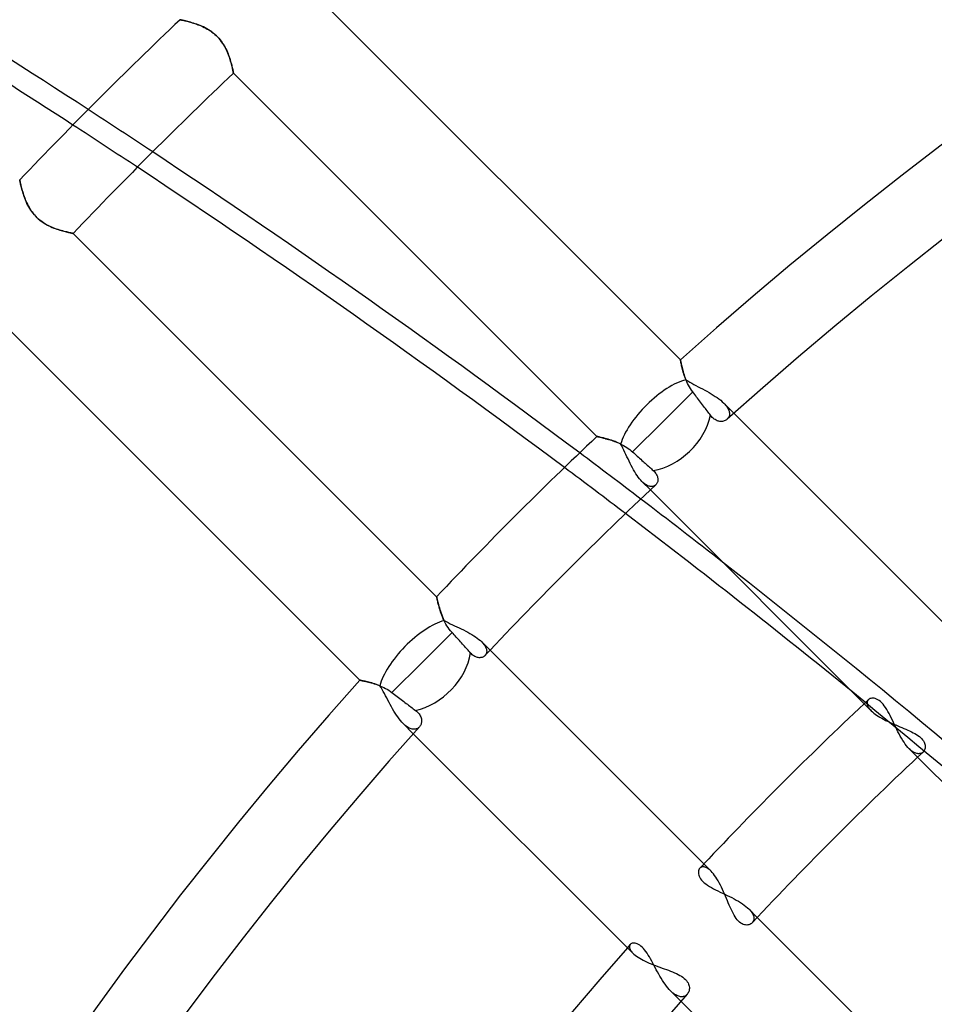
# Model space of a CAD drawing. Header units: millimetres. Extents: x -270 to 270, y -270 to 270.
# Tile 41 of 56: x -90 to -65, y 63 to 90. Entities that reach past the tile are written whole.
import ezdxf

# ---------------------------------------------------------------- set-up
doc = ezdxf.new("R2010")
doc.units = ezdxf.units.MM
doc.layers.add('MAIN-1', color=7, linetype='Continuous')
doc.layers.add('MAIN-2', color=7, linetype='Continuous')

msp = doc.modelspace()

# ---------------------------------------------------------------- linework, layer by layer
at = {"layer": 'MAIN-1'}
for p, q in [((-72.119, 80.668), (-81.821, 90.37)), ((-85.463, 89.738), (-85.461, 89.737)), ((-85.461, 89.737), (-85.457, 89.736)), ((-85.457, 89.736), (-85.448, 89.735)), ((-85.448, 89.735), (-85.437, 89.732)), ((-85.437, 89.732), (-85.423, 89.729)), ((-85.423, 89.729), (-85.405, 89.725)), ((-85.405, 89.725), (-85.385, 89.721)), ((-85.385, 89.721), (-85.362, 89.716)), ((-85.362, 89.716), (-85.337, 89.71)), ((-85.337, 89.71), (-85.31, 89.703)), ((-85.31, 89.703), (-85.28, 89.695)), ((-85.28, 89.695), (-85.248, 89.687)), ((-85.248, 89.687), (-85.214, 89.678)), ((-85.214, 89.678), (-85.179, 89.668)), ((-85.179, 89.668), (-85.142, 89.657)), ((-85.142, 89.657), (-85.104, 89.645)), ((-85.104, 89.645), (-85.065, 89.633)), ((-85.065, 89.633), (-85.025, 89.619)), ((-85.025, 89.619), (-84.985, 89.604)), ((-84.985, 89.604), (-84.944, 89.588)), ((-84.944, 89.588), (-84.902, 89.571)), ((-84.902, 89.571), (-84.861, 89.553)), ((-84.861, 89.553), (-84.819, 89.533)), ((-84.819, 89.533), (-84.777, 89.512)), ((-84.777, 89.512), (-84.735, 89.489)), ((-84.735, 89.489), (-84.693, 89.464)), ((-84.693, 89.464), (-84.652, 89.437)), ((-84.652, 89.437), (-84.611, 89.409)), ((-84.611, 89.409), (-84.571, 89.379)), ((-84.571, 89.379), (-84.533, 89.347)), ((-84.533, 89.347), (-84.496, 89.313)), ((-84.496, 89.313), (-84.46, 89.278)), ((-84.46, 89.278), (-84.426, 89.242)), ((-84.426, 89.242), (-84.393, 89.204)), ((-84.393, 89.204), (-84.363, 89.164)), ((-84.363, 89.164), (-84.334, 89.123)), ((-84.334, 89.123), (-84.307, 89.082)), ((-84.307, 89.082), (-84.282, 89.041)), ((-84.282, 89.041), (-84.259, 88.999)), ((-84.259, 88.999), (-84.237, 88.957)), ((-84.237, 88.957), (-84.217, 88.915)), ((-84.217, 88.915), (-84.199, 88.873)), ((-84.199, 88.873), (-84.181, 88.831)), ((-84.181, 88.831), (-84.166, 88.79)), ((-84.166, 88.79), (-84.151, 88.749)), ((-84.151, 88.749), (-84.137, 88.709)), ((-84.137, 88.709), (-84.125, 88.67)), ((-84.125, 88.67), (-84.114, 88.631)), ((-84.114, 88.631), (-84.103, 88.595)), ((-84.103, 88.595), (-84.093, 88.559)), ((-84.093, 88.559), (-84.085, 88.526)), ((-84.085, 88.526), (-84.077, 88.494)), ((-84.077, 88.494), (-84.07, 88.464)), ((-84.07, 88.464), (-84.064, 88.437)), ((-84.064, 88.437), (-84.058, 88.412)), ((-84.058, 88.412), (-84.053, 88.389)), ((-84.053, 88.389), (-84.049, 88.369)), ((-84.049, 88.369), (-84.046, 88.352)), ((-84.046, 88.352), (-84.043, 88.338)), ((-84.043, 88.338), (-84.041, 88.327)), ((-84.041, 88.327), (-84.039, 88.319)), ((-84.039, 88.319), (-84.038, 88.314)), ((-84.038, 88.314), (-84.038, 88.312)), ((-84.038, 88.312), (-74.346, 78.62)), ((-89.737, 85.461), (-89.738, 85.463)), ((-89.736, 85.456), (-89.737, 85.461)), ((-89.734, 85.446), (-89.736, 85.456)), ((-89.731, 85.433), (-89.734, 85.446)), ((-89.728, 85.417), (-89.731, 85.433)), ((-89.723, 85.397), (-89.728, 85.417)), ((-89.718, 85.374), (-89.723, 85.397)), ((-89.712, 85.348), (-89.718, 85.374)), ((-89.705, 85.32), (-89.712, 85.348)), ((-89.698, 85.289), (-89.705, 85.32)), ((-89.689, 85.255), (-89.698, 85.289)), ((-89.68, 85.22), (-89.689, 85.255)), ((-89.669, 85.182), (-89.68, 85.22)), ((-89.657, 85.143), (-89.669, 85.182)), ((-89.645, 85.102), (-89.657, 85.143)), ((-89.631, 85.06), (-89.645, 85.102)), ((-89.616, 85.017), (-89.631, 85.06)), ((-89.6, 84.973), (-89.616, 85.017)), ((-89.582, 84.929), (-89.6, 84.973)), ((-89.563, 84.884), (-89.582, 84.929)), ((-89.543, 84.839), (-89.563, 84.884)), ((-89.52, 84.794), (-89.543, 84.839)), ((-89.497, 84.75), (-89.52, 84.794)), ((-89.471, 84.705), (-89.497, 84.75)), ((-89.443, 84.661), (-89.471, 84.705)), ((-89.413, 84.617), (-89.443, 84.661)), ((-89.381, 84.574), (-89.413, 84.617)), ((-89.347, 84.533), (-89.381, 84.574)), ((-89.311, 84.493), (-89.347, 84.533)), ((-89.274, 84.455), (-89.311, 84.493)), ((-89.234, 84.419), (-89.274, 84.455)), ((-89.194, 84.385), (-89.234, 84.419)), ((-89.151, 84.353), (-89.194, 84.385)), ((-89.107, 84.323), (-89.151, 84.353)), ((-89.063, 84.295), (-89.107, 84.323)), ((-89.019, 84.269), (-89.063, 84.295)), ((-88.974, 84.246), (-89.019, 84.269)), ((-88.929, 84.224), (-88.974, 84.246)), ((-88.885, 84.204), (-88.929, 84.224)), ((-88.841, 84.185), (-88.885, 84.204)), ((-88.797, 84.168), (-88.841, 84.185)), ((-88.754, 84.153), (-88.797, 84.168)), ((-88.711, 84.138), (-88.754, 84.153)), ((-88.67, 84.125), (-88.711, 84.138)), ((-88.629, 84.113), (-88.67, 84.125)), ((-88.59, 84.102), (-88.629, 84.113)), ((-88.553, 84.092), (-88.59, 84.102)), ((-88.518, 84.083), (-88.553, 84.092)), ((-88.484, 84.075), (-88.518, 84.083)), ((-88.453, 84.067), (-88.484, 84.075)), ((-88.425, 84.061), (-88.453, 84.067)), ((-88.4, 84.056), (-88.425, 84.061)), ((-88.377, 84.051), (-88.4, 84.056)), ((-88.358, 84.047), (-88.377, 84.051)), ((-88.342, 84.044), (-88.358, 84.047)), ((-88.329, 84.041), (-88.342, 84.044)), ((-88.32, 84.039), (-88.329, 84.041)), ((-88.314, 84.038), (-88.32, 84.039)), ((-88.312, 84.038), (-88.314, 84.038)), ((-78.62, 74.346), (-88.312, 84.038)), ((-90.37, 81.821), (-80.668, 72.119)), ((-72.119, 80.666), (-72.119, 80.668)), ((-72.118, 80.661), (-72.119, 80.666)), ((-72.116, 80.652), (-72.118, 80.661)), ((-72.114, 80.641), (-72.116, 80.652)), ((-72.111, 80.626), (-72.114, 80.641)), ((-72.107, 80.608), (-72.111, 80.626)), ((-72.103, 80.587), (-72.107, 80.608)), ((-72.098, 80.563), (-72.103, 80.587)), ((-72.093, 80.536), (-72.098, 80.563)), ((-72.086, 80.508), (-72.093, 80.536)), ((-72.079, 80.476), (-72.086, 80.508)), ((-72.071, 80.443), (-72.079, 80.476)), ((-72.062, 80.408), (-72.071, 80.443)), ((-72.052, 80.371), (-72.062, 80.408)), ((-72.041, 80.333), (-72.052, 80.371)), ((-72.029, 80.293), (-72.041, 80.333)), ((-72.016, 80.251), (-72.029, 80.293)), ((-72.001, 80.209), (-72.016, 80.251)), ((-71.985, 80.165), (-72.001, 80.209)), ((-71.967, 80.121), (-71.985, 80.165)), ((-71.948, 80.076), (-71.967, 80.121)), ((-71.927, 80.032), (-71.948, 80.076)), ((-71.904, 79.986), (-71.927, 80.032)), ((-71.879, 79.942), (-71.904, 79.986)), ((-71.852, 79.897), (-71.879, 79.942)), ((-71.823, 79.853), (-71.852, 79.897)), ((-71.791, 79.81), (-71.823, 79.853)), ((-71.791, 79.81), (-72.595, 79.006)), ((-71.764, 79.775), (-71.791, 79.81)), ((-71.737, 79.74), (-71.764, 79.775)), ((-71.711, 79.706), (-71.737, 79.74)), ((-71.686, 79.672), (-71.711, 79.706)), ((-71.66, 79.638), (-71.686, 79.672)), ((-71.633, 79.603), (-71.66, 79.638)), ((-71.606, 79.568), (-71.633, 79.603)), ((-71.579, 79.532), (-71.606, 79.568)), ((-71.552, 79.497), (-71.579, 79.532)), ((-71.526, 79.463), (-71.552, 79.497)), ((-71.501, 79.43), (-71.526, 79.463)), ((-71.476, 79.397), (-71.501, 79.43)), ((-71.453, 79.367), (-71.476, 79.397)), ((-71.429, 79.336), (-71.453, 79.367)), ((-71.406, 79.304), (-71.429, 79.336)), ((-71.382, 79.273), (-71.406, 79.304)), ((-71.359, 79.243), (-71.382, 79.273)), ((-71.337, 79.214), (-71.359, 79.243)), ((-71.315, 79.185), (-71.337, 79.214)), ((-71.292, 79.157), (-71.315, 79.185)), ((-71.268, 79.13), (-71.292, 79.157)), ((-71.243, 79.107), (-71.268, 79.13)), ((-71.218, 79.086), (-71.243, 79.107)), ((-71.192, 79.069), (-71.218, 79.086)), ((-71.167, 79.054), (-71.192, 79.069)), ((-71.141, 79.042), (-71.167, 79.054)), ((-70.908, 79.053), (-70.928, 79.043)), ((-70.89, 79.065), (-70.908, 79.053)), ((-70.873, 79.079), (-70.89, 79.065)), ((-64.837, 73.386), (-70.692, 79.241)), ((-72.595, 79.006), (-73.392, 78.209)), ((-71.116, 79.033), (-71.141, 79.042)), ((-71.09, 79.027), (-71.116, 79.033)), ((-71.065, 79.023), (-71.09, 79.027)), ((-71.041, 79.021), (-71.065, 79.023)), ((-71.017, 79.021), (-71.041, 79.021)), ((-70.993, 79.024), (-71.017, 79.021)), ((-70.97, 79.028), (-70.993, 79.024)), ((-70.948, 79.035), (-70.97, 79.028)), ((-70.928, 79.043), (-70.948, 79.035)), ((-74.346, 78.62), (-74.344, 78.62)), ((-74.344, 78.62), (-74.339, 78.619)), ((-74.339, 78.619), (-74.332, 78.617)), ((-74.332, 78.617), (-74.321, 78.615)), ((-74.321, 78.615), (-74.307, 78.612)), ((-74.307, 78.612), (-74.29, 78.608)), ((-74.29, 78.608), (-74.27, 78.604)), ((-74.27, 78.604), (-74.248, 78.599)), ((-74.248, 78.599), (-74.223, 78.593)), ((-74.223, 78.593), (-74.197, 78.586)), ((-74.197, 78.586), (-74.167, 78.579)), ((-74.167, 78.579), (-74.136, 78.571)), ((-74.136, 78.571), (-74.103, 78.562)), ((-74.103, 78.562), (-74.069, 78.552)), ((-74.069, 78.552), (-74.033, 78.542)), ((-74.033, 78.542), (-73.996, 78.53)), ((-73.996, 78.53), (-73.957, 78.518)), ((-73.957, 78.518), (-73.918, 78.505)), ((-73.918, 78.505), (-73.878, 78.49)), ((-73.878, 78.49), (-73.838, 78.475)), ((-73.838, 78.475), (-73.797, 78.458)), ((-73.797, 78.458), (-73.756, 78.44)), ((-73.756, 78.44), (-73.715, 78.421)), ((-73.715, 78.421), (-73.673, 78.401)), ((-73.673, 78.401), (-73.632, 78.379)), ((-73.632, 78.379), (-73.59, 78.355)), ((-73.59, 78.355), (-73.549, 78.329)), ((-73.549, 78.329), (-73.508, 78.302)), ((-73.508, 78.302), (-73.468, 78.272)), ((-73.468, 78.272), (-73.429, 78.241)), ((-73.429, 78.241), (-73.392, 78.209)), ((-73.392, 78.209), (-73.362, 78.181)), ((-73.362, 78.181), (-73.332, 78.154)), ((-73.332, 78.154), (-73.301, 78.126)), ((-73.301, 78.126), (-73.27, 78.098)), ((-73.27, 78.098), (-73.238, 78.069)), ((-73.238, 78.069), (-73.206, 78.04)), ((-73.206, 78.04), (-73.175, 78.012)), ((-73.175, 78.012), (-73.144, 77.984)), ((-73.144, 77.984), (-73.114, 77.957)), ((-73.114, 77.957), (-73.085, 77.93)), ((-73.085, 77.93), (-73.057, 77.905)), ((-73.057, 77.905), (-73.029, 77.88)), ((-73.029, 77.88), (-73.001, 77.855)), ((-73.001, 77.855), (-72.973, 77.83)), ((-72.973, 77.83), (-72.946, 77.805)), ((-72.946, 77.805), (-72.919, 77.781)), ((-72.919, 77.781), (-72.893, 77.757)), ((-72.893, 77.757), (-72.868, 77.735)), ((-72.868, 77.735), (-72.845, 77.714)), ((-72.845, 77.714), (-72.821, 77.691)), ((-72.821, 77.691), (-72.8, 77.669)), ((-72.8, 77.669), (-72.781, 77.645)), ((-72.781, 77.645), (-72.765, 77.622)), ((-72.765, 77.622), (-72.752, 77.598)), ((-72.752, 77.598), (-72.741, 77.575)), ((-72.741, 77.575), (-72.732, 77.552)), ((-72.732, 77.552), (-72.726, 77.529)), ((-72.726, 77.529), (-72.722, 77.507)), ((-72.722, 77.507), (-72.719, 77.485)), ((-72.719, 77.485), (-72.719, 77.464)), ((-72.766, 77.342), (-72.778, 77.329)), ((-72.755, 77.356), (-72.766, 77.342)), ((-72.745, 77.371), (-72.755, 77.356)), ((-72.737, 77.388), (-72.745, 77.371)), ((-72.73, 77.405), (-72.737, 77.388)), ((-72.725, 77.424), (-72.73, 77.405)), ((-72.721, 77.443), (-72.725, 77.424)), ((-72.719, 77.464), (-72.721, 77.443)), ((-72.92, 77.195), (-67.028, 71.302)), ((-78.62, 74.344), (-78.62, 74.346)), ((-78.618, 74.337), (-78.62, 74.344)), ((-78.616, 74.327), (-78.618, 74.337)), ((-78.613, 74.312), (-78.616, 74.327)), ((-78.609, 74.294), (-78.613, 74.312)), ((-78.604, 74.271), (-78.609, 74.294)), ((-78.598, 74.246), (-78.604, 74.271)), ((-78.591, 74.217), (-78.598, 74.246)), ((-78.584, 74.185), (-78.591, 74.217)), ((-78.575, 74.151), (-78.584, 74.185)), ((-78.565, 74.114), (-78.575, 74.151)), ((-78.554, 74.075), (-78.565, 74.114)), ((-78.542, 74.033), (-78.554, 74.075)), ((-78.529, 73.99), (-78.542, 74.033)), ((-78.514, 73.946), (-78.529, 73.99)), ((-78.498, 73.901), (-78.514, 73.946)), ((-78.481, 73.854), (-78.498, 73.901)), ((-78.463, 73.807), (-78.481, 73.854)), ((-78.442, 73.76), (-78.463, 73.807)), ((-78.42, 73.713), (-78.442, 73.76)), ((-78.397, 73.665), (-78.42, 73.713)), ((-78.371, 73.618), (-78.397, 73.665)), ((-78.343, 73.571), (-78.371, 73.618)), ((-78.313, 73.525), (-78.343, 73.571)), ((-78.209, 73.392), (-79.006, 72.595)), ((-78.281, 73.479), (-78.313, 73.525)), ((-78.246, 73.435), (-78.281, 73.479)), ((-78.209, 73.392), (-78.246, 73.435)), ((-78.181, 73.362), (-78.209, 73.392)), ((-78.154, 73.332), (-78.181, 73.362)), ((-78.126, 73.301), (-78.154, 73.332)), ((-78.098, 73.27), (-78.126, 73.301)), ((-78.069, 73.238), (-78.098, 73.27)), ((-78.04, 73.206), (-78.069, 73.238)), ((-78.012, 73.175), (-78.04, 73.206)), ((-77.984, 73.144), (-78.012, 73.175)), ((-77.957, 73.114), (-77.984, 73.144)), ((-77.93, 73.085), (-77.957, 73.114)), ((-77.905, 73.057), (-77.93, 73.085)), ((-77.88, 73.029), (-77.905, 73.057)), ((-77.855, 73.001), (-77.88, 73.029)), ((-77.83, 72.973), (-77.855, 73.001)), ((-77.805, 72.946), (-77.83, 72.973)), ((-77.781, 72.919), (-77.805, 72.946)), ((-77.757, 72.893), (-77.781, 72.919)), ((-77.735, 72.868), (-77.757, 72.893)), ((-77.714, 72.845), (-77.735, 72.868)), ((-77.692, 72.822), (-77.714, 72.845)), ((-77.669, 72.8), (-77.692, 72.822)), ((-77.646, 72.782), (-77.669, 72.8)), ((-77.623, 72.766), (-77.646, 72.782)), ((-77.6, 72.752), (-77.623, 72.766)), ((-77.577, 72.741), (-77.6, 72.752)), ((-77.357, 72.754), (-77.373, 72.744)), ((-77.342, 72.765), (-77.357, 72.754)), ((-77.329, 72.778), (-77.342, 72.765)), ((-71.302, 67.028), (-77.195, 72.92)), ((-79.006, 72.595), (-79.81, 71.791)), ((-77.554, 72.733), (-77.577, 72.741)), ((-77.532, 72.726), (-77.554, 72.733)), ((-77.51, 72.722), (-77.532, 72.726)), ((-77.488, 72.72), (-77.51, 72.722)), ((-77.467, 72.719), (-77.488, 72.72)), ((-77.446, 72.721), (-77.467, 72.719)), ((-77.426, 72.724), (-77.446, 72.721)), ((-77.408, 72.729), (-77.426, 72.724)), ((-77.39, 72.736), (-77.408, 72.729)), ((-77.373, 72.744), (-77.39, 72.736)), ((-80.668, 72.119), (-80.666, 72.119)), ((-80.666, 72.119), (-80.661, 72.118)), ((-80.661, 72.118), (-80.652, 72.116)), ((-80.652, 72.116), (-80.64, 72.114)), ((-80.64, 72.114), (-80.625, 72.111)), ((-80.625, 72.111), (-80.606, 72.107)), ((-80.606, 72.107), (-80.584, 72.103)), ((-80.584, 72.103), (-80.56, 72.098)), ((-80.56, 72.098), (-80.533, 72.092)), ((-80.533, 72.092), (-80.503, 72.085)), ((-80.503, 72.085), (-80.471, 72.078)), ((-80.471, 72.078), (-80.437, 72.069)), ((-80.437, 72.069), (-80.401, 72.06)), ((-80.401, 72.06), (-80.363, 72.05)), ((-80.363, 72.05), (-80.323, 72.038)), ((-80.323, 72.038), (-80.283, 72.026)), ((-80.283, 72.026), (-80.241, 72.012)), ((-80.241, 72.012), (-80.199, 71.997)), ((-80.199, 71.997), (-80.156, 71.981)), ((-80.156, 71.981), (-80.113, 71.964)), ((-80.113, 71.964), (-80.069, 71.945)), ((-80.069, 71.945), (-80.026, 71.924)), ((-80.026, 71.924), (-79.982, 71.901)), ((-79.982, 71.901), (-79.938, 71.877)), ((-79.938, 71.877), (-79.895, 71.85)), ((-79.895, 71.85), (-79.852, 71.822)), ((-79.852, 71.822), (-79.81, 71.791)), ((-79.81, 71.791), (-79.775, 71.764)), ((-79.775, 71.764), (-79.74, 71.737)), ((-79.74, 71.737), (-79.706, 71.711)), ((-79.706, 71.711), (-79.672, 71.686)), ((-79.672, 71.686), (-79.638, 71.66)), ((-79.638, 71.66), (-79.603, 71.633)), ((-79.603, 71.633), (-79.568, 71.606)), ((-79.568, 71.606), (-79.532, 71.579)), ((-79.532, 71.579), (-79.497, 71.552)), ((-79.497, 71.552), (-79.463, 71.526)), ((-79.463, 71.526), (-79.43, 71.501)), ((-79.43, 71.501), (-79.397, 71.476)), ((-79.397, 71.476), (-79.367, 71.453)), ((-79.367, 71.453), (-79.336, 71.429)), ((-79.336, 71.429), (-79.304, 71.406)), ((-79.304, 71.406), (-79.273, 71.382)), ((-79.273, 71.382), (-79.243, 71.359)), ((-79.243, 71.359), (-79.214, 71.337)), ((-79.214, 71.337), (-79.185, 71.315)), ((-79.185, 71.315), (-79.157, 71.292)), ((-79.157, 71.292), (-79.131, 71.268)), ((-79.131, 71.268), (-79.107, 71.244)), ((-79.107, 71.244), (-79.087, 71.218)), ((-79.087, 71.218), (-79.069, 71.193)), ((-79.069, 71.193), (-79.054, 71.167)), ((-67.028, 71.302), (-66.997, 71.273)), ((-66.997, 71.273), (-66.963, 71.244)), ((-66.963, 71.244), (-66.926, 71.215)), ((-66.926, 71.215), (-66.886, 71.187)), ((-66.886, 71.187), (-66.843, 71.158)), ((-79.054, 71.167), (-79.042, 71.141)), ((-79.043, 70.927), (-79.053, 70.908)), ((-79.035, 70.948), (-79.043, 70.927)), ((-79.042, 71.141), (-79.033, 71.115)), ((-79.028, 70.97), (-79.035, 70.948)), ((-79.033, 71.115), (-79.027, 71.09)), ((-79.024, 70.993), (-79.028, 70.97)), ((-79.027, 71.09), (-79.022, 71.065)), ((-79.021, 71.016), (-79.024, 70.993)), ((-79.022, 71.065), (-79.021, 71.04)), ((-79.021, 71.04), (-79.021, 71.016)), ((-66.843, 71.158), (-66.797, 71.13)), ((-66.797, 71.13), (-66.749, 71.103)), ((-66.749, 71.103), (-66.699, 71.076)), ((-66.699, 71.076), (-66.648, 71.049)), ((-66.648, 71.049), (-66.595, 71.023)), ((-66.595, 71.023), (-66.542, 70.998)), ((-66.542, 70.998), (-66.487, 70.973)), ((-66.487, 70.973), (-66.432, 70.949)), ((-66.432, 70.949), (-66.377, 70.925)), ((-66.377, 70.925), (-66.322, 70.902)), ((-79.241, 70.692), (-73.386, 64.837)), ((-79.065, 70.89), (-79.079, 70.873)), ((-79.053, 70.908), (-79.065, 70.89)), ((-66.322, 70.902), (-66.267, 70.879)), ((-66.267, 70.879), (-66.214, 70.857)), ((-66.214, 70.857), (-66.161, 70.834)), ((-66.161, 70.834), (-66.109, 70.812)), ((-66.109, 70.812), (-66.058, 70.79)), ((-66.058, 70.79), (-66.007, 70.767)), ((-66.007, 70.767), (-65.959, 70.743)), ((-65.959, 70.743), (-65.911, 70.72)), ((-65.911, 70.72), (-65.866, 70.695)), ((-65.866, 70.695), (-65.823, 70.669)), ((-65.823, 70.669), (-65.783, 70.643)), ((-65.783, 70.643), (-65.747, 70.616)), ((-65.747, 70.616), (-65.714, 70.589)), ((-65.714, 70.589), (-65.684, 70.56)), ((-65.684, 70.56), (-65.659, 70.531)), ((-65.659, 70.531), (-65.637, 70.501)), ((-65.637, 70.501), (-65.62, 70.471)), ((-65.62, 70.471), (-65.607, 70.442)), ((-65.607, 70.442), (-65.597, 70.413)), ((-65.597, 70.413), (-65.591, 70.384)), ((-65.633, 70.219), (-65.649, 70.203)), ((-65.62, 70.238), (-65.633, 70.219)), ((-65.609, 70.258), (-65.62, 70.238)), ((-65.6, 70.28), (-65.609, 70.258)), ((-65.593, 70.304), (-65.6, 70.28)), ((-65.59, 70.33), (-65.593, 70.304)), ((-65.591, 70.384), (-65.589, 70.356)), ((-65.589, 70.356), (-65.59, 70.33)), ((-65.793, 70.068), (-59.902, 64.176)), ((-71.27, 66.994), (-71.302, 67.028)), ((-71.238, 66.955), (-71.27, 66.994)), ((-71.206, 66.913), (-71.238, 66.955)), ((-71.174, 66.867), (-71.206, 66.913)), ((-71.143, 66.818), (-71.174, 66.867)), ((-71.112, 66.766), (-71.143, 66.818)), ((-71.082, 66.712), (-71.112, 66.766)), ((-71.053, 66.656), (-71.082, 66.712)), ((-71.024, 66.598), (-71.053, 66.656)), ((-70.996, 66.538), (-71.024, 66.598)), ((-70.969, 66.478), (-70.996, 66.538)), ((-70.942, 66.417), (-70.969, 66.478)), ((-70.916, 66.356), (-70.942, 66.417)), ((-70.891, 66.295), (-70.916, 66.356)), ((-70.866, 66.236), (-70.891, 66.295)), ((-70.841, 66.177), (-70.866, 66.236)), ((-70.817, 66.119), (-70.841, 66.177)), ((-70.792, 66.063), (-70.817, 66.119)), ((-70.767, 66.008), (-70.792, 66.063)), ((-70.742, 65.955), (-70.767, 66.008)), ((-70.715, 65.903), (-70.742, 65.955)), ((-70.688, 65.855), (-70.715, 65.903)), ((-70.66, 65.809), (-70.688, 65.855)), ((-70.631, 65.767), (-70.66, 65.809)), ((-70.601, 65.729), (-70.631, 65.767)), ((-70.571, 65.695), (-70.601, 65.729)), ((-70.539, 65.665), (-70.571, 65.695)), ((-70.506, 65.641), (-70.539, 65.665)), ((-64.176, 59.902), (-70.068, 65.793)), ((-70.474, 65.621), (-70.506, 65.641)), ((-70.442, 65.607), (-70.474, 65.621)), ((-70.41, 65.597), (-70.442, 65.607)), ((-70.379, 65.591), (-70.41, 65.597)), ((-70.349, 65.589), (-70.379, 65.591)), ((-70.32, 65.591), (-70.349, 65.589)), ((-70.293, 65.596), (-70.32, 65.591)), ((-70.267, 65.605), (-70.293, 65.596)), ((-70.243, 65.617), (-70.267, 65.605)), ((-70.222, 65.631), (-70.243, 65.617)), ((-70.203, 65.649), (-70.222, 65.631)), ((-73.386, 64.837), (-73.357, 64.81)), ((-73.357, 64.81), (-73.324, 64.782)), ((-73.324, 64.782), (-73.288, 64.755)), ((-73.288, 64.755), (-73.248, 64.728)), ((-73.248, 64.728), (-73.205, 64.702)), ((-73.205, 64.702), (-73.159, 64.675)), ((-73.159, 64.675), (-73.111, 64.65)), ((-73.111, 64.65), (-73.06, 64.624)), ((-73.06, 64.624), (-73.007, 64.6)), ((-73.007, 64.6), (-72.952, 64.576)), ((-72.952, 64.576), (-72.896, 64.552)), ((-72.896, 64.552), (-72.838, 64.529)), ((-72.838, 64.529), (-72.78, 64.507)), ((-72.78, 64.507), (-72.722, 64.485)), ((-72.722, 64.485), (-72.663, 64.463)), ((-72.663, 64.463), (-72.605, 64.442)), ((-72.605, 64.442), (-72.548, 64.422)), ((-72.548, 64.422), (-72.491, 64.401)), ((-72.491, 64.401), (-72.435, 64.381)), ((-72.435, 64.381), (-72.381, 64.36)), ((-72.381, 64.36), (-72.328, 64.339)), ((-72.328, 64.339), (-72.277, 64.317)), ((-72.277, 64.317), (-72.227, 64.295)), ((-72.227, 64.295), (-72.179, 64.272)), ((-72.179, 64.272), (-72.134, 64.247)), ((-72.134, 64.247), (-72.091, 64.222)), ((-72.091, 64.222), (-72.052, 64.195)), ((-72.052, 64.195), (-72.016, 64.167)), ((-72.016, 64.167), (-71.985, 64.139)), ((-71.985, 64.139), (-71.958, 64.109)), ((-71.958, 64.109), (-71.934, 64.078)), ((-71.934, 64.078), (-71.915, 64.047)), ((-71.915, 64.047), (-71.901, 64.015)), ((-71.901, 64.015), (-71.89, 63.984)), ((-71.888, 63.837), (-71.896, 63.811)), ((-71.89, 63.984), (-71.883, 63.954)), ((-71.882, 63.865), (-71.888, 63.837)), ((-71.883, 63.954), (-71.879, 63.923)), ((-71.879, 63.894), (-71.882, 63.865)), ((-71.879, 63.923), (-71.879, 63.894)), ((-71.922, 63.763), (-71.938, 63.743)), ((-71.908, 63.786), (-71.922, 63.763)), ((-71.896, 63.811), (-71.908, 63.786)), ((-72.104, 63.555), (-66.253, 57.704))]:
    msp.add_line(p, q, dxfattribs=at)
for radius, start, end in [(108.206, 48.20254, 131.79742), (106.191, 48.13218, 131.86784), (123.922, 133.60241, 136.39759), (121.907, 133.57932, 136.42068), (108.206, 133.39936, 136.60064), (106.191, 133.26322, 136.73678), (108.206, 138.20258, 180.00002), (98.13, 133.23498, 136.76503), (106.191, 138.13216, 180.00002), (96.115, 133.07988, 136.92013), (98.13, 138.53174, 180.00002), (96.115, 138.45645, 180.00002)]:
    msp.add_arc((0, 0), radius, start, end, dxfattribs=at)
for centre, major_axis, ratio, start_param, end_param in [((-200.525, -45.22), (-199.303, 64.758), 0.809017, -1.891893, -1.836599), ((-200.707, -45.779), (199.303, -64.758), 0.809017, 1.251008, 1.294773), ((-200.525, -45.22), (-199.303, 64.758), 0.809017, -1.969899, -1.901888), ((-200.707, -45.779), (199.303, -64.758), 0.809017, 1.173069, 1.241022), ((-72.595, 79.006), (-1.069, -1.069), 0.70446, 0.764392, 2.321892), ((-200.525, -45.22), (-199.303, 64.758), 0.809017, -1.993451, -1.979913), ((-200.707, -45.779), (199.303, -64.758), 0.809017, 1.12514, 1.163064), ((-79.006, 72.595), (-1.069, -1.069), 0.70446, 0.819701, 2.377201)]:
    msp.add_ellipse(centre, major_axis=major_axis, ratio=ratio, start_param=start_param, end_param=end_param, dxfattribs=at)
at = {"layer": 'MAIN-2'}
for p, q in [((-85.461, 89.737), (-85.463, 89.738)), ((-85.456, 89.736), (-85.461, 89.737)), ((-85.446, 89.734), (-85.456, 89.736)), ((-85.433, 89.731), (-85.446, 89.734)), ((-85.417, 89.728), (-85.433, 89.731)), ((-85.397, 89.723), (-85.417, 89.728)), ((-85.374, 89.718), (-85.397, 89.723)), ((-85.348, 89.712), (-85.374, 89.718)), ((-85.32, 89.705), (-85.348, 89.712)), ((-85.289, 89.698), (-85.32, 89.705)), ((-85.255, 89.689), (-85.289, 89.698)), ((-85.22, 89.68), (-85.255, 89.689)), ((-85.182, 89.669), (-85.22, 89.68)), ((-85.143, 89.657), (-85.182, 89.669)), ((-85.102, 89.645), (-85.143, 89.657)), ((-85.06, 89.631), (-85.102, 89.645)), ((-85.017, 89.616), (-85.06, 89.631)), ((-84.973, 89.6), (-85.017, 89.616)), ((-84.929, 89.582), (-84.973, 89.6)), ((-84.884, 89.563), (-84.929, 89.582)), ((-84.839, 89.543), (-84.884, 89.563)), ((-84.794, 89.52), (-84.839, 89.543)), ((-84.75, 89.497), (-84.794, 89.52)), ((-84.705, 89.471), (-84.75, 89.497)), ((-84.661, 89.443), (-84.705, 89.471)), ((-84.617, 89.413), (-84.661, 89.443)), ((-84.574, 89.381), (-84.617, 89.413)), ((-84.533, 89.347), (-84.574, 89.381)), ((-84.493, 89.311), (-84.533, 89.347)), ((-84.455, 89.274), (-84.493, 89.311)), ((-84.419, 89.234), (-84.455, 89.274)), ((-84.385, 89.194), (-84.419, 89.234)), ((-84.353, 89.151), (-84.385, 89.194)), ((-84.323, 89.107), (-84.353, 89.151)), ((-84.295, 89.063), (-84.323, 89.107)), ((-84.269, 89.019), (-84.295, 89.063)), ((-84.246, 88.974), (-84.269, 89.019)), ((-84.224, 88.929), (-84.246, 88.974)), ((-84.204, 88.885), (-84.224, 88.929)), ((-84.185, 88.841), (-84.204, 88.885)), ((-84.168, 88.797), (-84.185, 88.841)), ((-84.153, 88.754), (-84.168, 88.797)), ((-84.138, 88.711), (-84.153, 88.754)), ((-84.125, 88.67), (-84.138, 88.711)), ((-84.113, 88.629), (-84.125, 88.67)), ((-84.102, 88.59), (-84.113, 88.629)), ((-84.092, 88.553), (-84.102, 88.59)), ((-84.083, 88.518), (-84.092, 88.553)), ((-84.075, 88.484), (-84.083, 88.518)), ((-84.067, 88.453), (-84.075, 88.484)), ((-84.061, 88.425), (-84.067, 88.453)), ((-84.056, 88.4), (-84.061, 88.425)), ((-84.051, 88.377), (-84.056, 88.4)), ((-84.047, 88.358), (-84.051, 88.377)), ((-84.044, 88.342), (-84.047, 88.358)), ((-84.041, 88.329), (-84.044, 88.342)), ((-84.039, 88.32), (-84.041, 88.329)), ((-84.038, 88.314), (-84.039, 88.32)), ((-84.038, 88.312), (-84.038, 88.314)), ((-89.738, 85.463), (-89.737, 85.461)), ((-89.737, 85.461), (-89.736, 85.457)), ((-89.736, 85.457), (-89.735, 85.448)), ((-89.735, 85.448), (-89.732, 85.437)), ((-89.732, 85.437), (-89.729, 85.423)), ((-89.729, 85.423), (-89.725, 85.405)), ((-89.725, 85.405), (-89.721, 85.385)), ((-89.721, 85.385), (-89.716, 85.362)), ((-89.716, 85.362), (-89.71, 85.337)), ((-89.71, 85.337), (-89.703, 85.31)), ((-89.703, 85.31), (-89.695, 85.28)), ((-89.695, 85.28), (-89.687, 85.248)), ((-89.687, 85.248), (-89.678, 85.214)), ((-89.678, 85.214), (-89.668, 85.179)), ((-89.668, 85.179), (-89.657, 85.142)), ((-89.657, 85.142), (-89.645, 85.104)), ((-89.645, 85.104), (-89.633, 85.065)), ((-89.633, 85.065), (-89.619, 85.025)), ((-89.619, 85.025), (-89.604, 84.985)), ((-89.604, 84.985), (-89.588, 84.944)), ((-89.588, 84.944), (-89.571, 84.902)), ((-89.571, 84.902), (-89.553, 84.861)), ((-89.553, 84.861), (-89.533, 84.819)), ((-89.533, 84.819), (-89.512, 84.777)), ((-89.512, 84.777), (-89.489, 84.735)), ((-89.489, 84.735), (-89.464, 84.693)), ((-89.464, 84.693), (-89.437, 84.652)), ((-89.437, 84.652), (-89.409, 84.611)), ((-89.409, 84.611), (-89.379, 84.571)), ((-89.379, 84.571), (-89.347, 84.533)), ((-89.347, 84.533), (-89.313, 84.496)), ((-89.313, 84.496), (-89.278, 84.46)), ((-89.278, 84.46), (-89.242, 84.426)), ((-89.242, 84.426), (-89.204, 84.393)), ((-89.204, 84.393), (-89.164, 84.363)), ((-89.164, 84.363), (-89.123, 84.334)), ((-89.123, 84.334), (-89.082, 84.307)), ((-89.082, 84.307), (-89.041, 84.282)), ((-89.041, 84.282), (-88.999, 84.259)), ((-88.999, 84.259), (-88.957, 84.237)), ((-88.957, 84.237), (-88.915, 84.217)), ((-88.915, 84.217), (-88.873, 84.199)), ((-88.873, 84.199), (-88.831, 84.181)), ((-88.831, 84.181), (-88.79, 84.166)), ((-88.79, 84.166), (-88.749, 84.151)), ((-88.749, 84.151), (-88.709, 84.137)), ((-88.709, 84.137), (-88.67, 84.125)), ((-88.67, 84.125), (-88.631, 84.114)), ((-88.631, 84.114), (-88.595, 84.103)), ((-88.595, 84.103), (-88.559, 84.093)), ((-88.559, 84.093), (-88.526, 84.085)), ((-88.526, 84.085), (-88.494, 84.077)), ((-88.494, 84.077), (-88.464, 84.07)), ((-88.464, 84.07), (-88.437, 84.064)), ((-88.437, 84.064), (-88.412, 84.058)), ((-88.412, 84.058), (-88.389, 84.053)), ((-88.389, 84.053), (-88.369, 84.049)), ((-88.369, 84.049), (-88.352, 84.046)), ((-88.352, 84.046), (-88.338, 84.043)), ((-88.338, 84.043), (-88.327, 84.041)), ((-88.327, 84.041), (-88.319, 84.039)), ((-88.319, 84.039), (-88.314, 84.038)), ((-88.314, 84.038), (-88.312, 84.038)), ((-72.119, 80.668), (-72.119, 80.666)), ((-72.119, 80.666), (-72.118, 80.66)), ((-72.118, 80.66), (-72.116, 80.651)), ((-72.116, 80.651), (-72.113, 80.638)), ((-72.113, 80.638), (-72.11, 80.622)), ((-72.11, 80.622), (-72.106, 80.603)), ((-72.106, 80.603), (-72.102, 80.58)), ((-72.102, 80.58), (-72.097, 80.554)), ((-72.097, 80.554), (-72.09, 80.526)), ((-72.09, 80.526), (-72.083, 80.495)), ((-72.083, 80.495), (-72.075, 80.461)), ((-72.075, 80.461), (-72.066, 80.425)), ((-72.066, 80.425), (-72.056, 80.387)), ((-72.056, 80.387), (-72.046, 80.348)), ((-72.046, 80.348), (-72.033, 80.307)), ((-72.033, 80.307), (-72.02, 80.265)), ((-72.02, 80.265), (-72.006, 80.222)), ((-72.006, 80.222), (-71.99, 80.178)), ((-71.99, 80.178), (-71.972, 80.134)), ((-71.972, 80.134), (-71.923, 80.102)), ((-71.923, 80.102), (-71.871, 80.071)), ((-71.871, 80.071), (-71.817, 80.041)), ((-71.817, 80.041), (-71.761, 80.01)), ((-71.761, 80.01), (-71.704, 79.98)), ((-71.704, 79.98), (-71.646, 79.949)), ((-71.646, 79.949), (-71.588, 79.919)), ((-71.588, 79.919), (-71.529, 79.888)), ((-71.529, 79.888), (-71.47, 79.856)), ((-71.47, 79.856), (-71.412, 79.825)), ((-71.412, 79.825), (-71.354, 79.792)), ((-71.354, 79.792), (-71.297, 79.759)), ((-71.297, 79.759), (-71.242, 79.725)), ((-71.242, 79.725), (-71.189, 79.691)), ((-71.189, 79.691), (-71.138, 79.656)), ((-71.138, 79.656), (-71.09, 79.621)), ((-71.09, 79.621), (-71.044, 79.585)), ((-71.044, 79.585), (-71.001, 79.548)), ((-71.001, 79.548), (-70.963, 79.512)), ((-70.692, 79.241), (-70.963, 79.512)), ((-70.963, 79.512), (-70.937, 79.484)), ((-70.937, 79.484), (-70.913, 79.457)), ((-70.913, 79.457), (-70.891, 79.43)), ((-70.891, 79.43), (-70.872, 79.403)), ((-70.872, 79.403), (-70.855, 79.376)), ((-70.855, 79.376), (-70.841, 79.349)), ((-70.841, 79.349), (-70.83, 79.323)), ((-70.83, 79.323), (-70.821, 79.298)), ((-70.859, 79.093), (-70.873, 79.079)), ((-70.846, 79.109), (-70.859, 79.093)), ((-70.835, 79.125), (-70.846, 79.109)), ((-70.826, 79.144), (-70.835, 79.125)), ((-70.818, 79.163), (-70.826, 79.144)), ((-70.821, 79.298), (-70.815, 79.274)), ((-70.813, 79.183), (-70.818, 79.163)), ((-70.815, 79.274), (-70.811, 79.25)), ((-70.81, 79.204), (-70.813, 79.183)), ((-70.811, 79.25), (-70.809, 79.227)), ((-70.809, 79.227), (-70.81, 79.204)), ((-74.343, 78.62), (-74.346, 78.62)), ((-74.336, 78.618), (-74.343, 78.62)), ((-74.325, 78.616), (-74.336, 78.618)), ((-74.308, 78.612), (-74.325, 78.616)), ((-74.288, 78.608), (-74.308, 78.612)), ((-74.264, 78.602), (-74.288, 78.608)), ((-74.235, 78.596), (-74.264, 78.602)), ((-74.204, 78.588), (-74.235, 78.596)), ((-74.169, 78.58), (-74.204, 78.588)), ((-74.131, 78.57), (-74.169, 78.58)), ((-74.091, 78.559), (-74.131, 78.57)), ((-74.049, 78.547), (-74.091, 78.559)), ((-74.004, 78.533), (-74.049, 78.547)), ((-73.958, 78.518), (-74.004, 78.533)), ((-73.91, 78.502), (-73.958, 78.518)), ((-73.861, 78.484), (-73.91, 78.502)), ((-73.812, 78.464), (-73.861, 78.484)), ((-73.762, 78.443), (-73.812, 78.464)), ((-73.712, 78.42), (-73.762, 78.443)), ((-73.683, 78.367), (-73.712, 78.42)), ((-73.655, 78.312), (-73.683, 78.367)), ((-73.627, 78.255), (-73.655, 78.312)), ((-73.599, 78.197), (-73.627, 78.255)), ((-73.571, 78.139), (-73.599, 78.197)), ((-73.543, 78.08), (-73.571, 78.139)), ((-73.515, 78.02), (-73.543, 78.08)), ((-73.487, 77.961), (-73.515, 78.02)), ((-73.458, 77.902), (-73.487, 77.961)), ((-73.429, 77.844), (-73.458, 77.902)), ((-73.399, 77.788), (-73.429, 77.844)), ((-73.369, 77.732), (-73.399, 77.788)), ((-73.338, 77.679), (-73.369, 77.732)), ((-73.306, 77.628), (-73.338, 77.679)), ((-73.274, 77.579), (-73.306, 77.628)), ((-73.242, 77.534), (-73.274, 77.579)), ((-73.209, 77.491), (-73.242, 77.534)), ((-73.176, 77.452), (-73.209, 77.491)), ((-73.143, 77.417), (-73.176, 77.452)), ((-73.143, 77.417), (-72.92, 77.195)), ((-73.12, 77.395), (-73.143, 77.417)), ((-73.097, 77.375), (-73.12, 77.395)), ((-73.074, 77.357), (-73.097, 77.375)), ((-73.052, 77.341), (-73.074, 77.357)), ((-73.029, 77.327), (-73.052, 77.341)), ((-73.008, 77.315), (-73.029, 77.327)), ((-72.986, 77.305), (-73.008, 77.315)), ((-72.965, 77.297), (-72.986, 77.305)), ((-72.945, 77.291), (-72.965, 77.297)), ((-72.925, 77.287), (-72.945, 77.291)), ((-72.905, 77.285), (-72.925, 77.287)), ((-72.887, 77.285), (-72.905, 77.285)), ((-72.869, 77.286), (-72.887, 77.285)), ((-72.851, 77.29), (-72.869, 77.286)), ((-72.835, 77.295), (-72.851, 77.29)), ((-72.819, 77.301), (-72.835, 77.295)), ((-72.804, 77.309), (-72.819, 77.301)), ((-72.791, 77.318), (-72.804, 77.309)), ((-72.778, 77.329), (-72.791, 77.318)), ((-78.62, 74.346), (-78.62, 74.343)), ((-78.62, 74.343), (-78.618, 74.336)), ((-78.618, 74.336), (-78.616, 74.325)), ((-78.616, 74.325), (-78.612, 74.309)), ((-78.612, 74.309), (-78.608, 74.289)), ((-78.608, 74.289), (-78.602, 74.264)), ((-78.602, 74.264), (-78.596, 74.236)), ((-78.596, 74.236), (-78.588, 74.205)), ((-78.588, 74.205), (-78.58, 74.17)), ((-78.58, 74.17), (-78.57, 74.132)), ((-78.57, 74.132), (-78.559, 74.092)), ((-78.559, 74.092), (-78.547, 74.049)), ((-78.547, 74.049), (-78.533, 74.004)), ((-78.533, 74.004), (-78.518, 73.958)), ((-78.518, 73.958), (-78.502, 73.91)), ((-78.502, 73.91), (-78.484, 73.861)), ((-78.484, 73.861), (-78.464, 73.812)), ((-78.464, 73.812), (-78.443, 73.762)), ((-78.443, 73.762), (-78.42, 73.712)), ((-78.42, 73.712), (-78.367, 73.683)), ((-78.367, 73.683), (-78.312, 73.655)), ((-78.312, 73.655), (-78.256, 73.627)), ((-78.256, 73.627), (-78.198, 73.599)), ((-78.198, 73.599), (-78.14, 73.572)), ((-78.14, 73.572), (-78.081, 73.544)), ((-78.081, 73.544), (-78.021, 73.516)), ((-78.021, 73.516), (-77.962, 73.488)), ((-77.962, 73.488), (-77.903, 73.459)), ((-77.903, 73.459), (-77.845, 73.43)), ((-77.845, 73.43), (-77.789, 73.4)), ((-77.789, 73.4), (-77.733, 73.369)), ((-77.733, 73.369), (-77.68, 73.338)), ((-77.68, 73.338), (-77.629, 73.307)), ((-77.629, 73.307), (-77.58, 73.275)), ((-77.58, 73.275), (-77.534, 73.242)), ((-77.534, 73.242), (-77.491, 73.209)), ((-77.491, 73.209), (-77.452, 73.176)), ((-77.452, 73.176), (-77.417, 73.143)), ((-77.195, 72.92), (-77.417, 73.143)), ((-77.417, 73.143), (-77.395, 73.12)), ((-77.395, 73.12), (-77.375, 73.097)), ((-77.375, 73.097), (-77.357, 73.074)), ((-77.357, 73.074), (-77.341, 73.052)), ((-77.341, 73.052), (-77.327, 73.03)), ((-77.327, 73.03), (-77.315, 73.008)), ((-77.318, 72.791), (-77.329, 72.778)), ((-77.309, 72.804), (-77.318, 72.791)), ((-77.315, 73.008), (-77.305, 72.987)), ((-77.301, 72.819), (-77.309, 72.804)), ((-77.305, 72.987), (-77.297, 72.966)), ((-77.294, 72.835), (-77.301, 72.819)), ((-77.297, 72.966), (-77.291, 72.945)), ((-77.29, 72.851), (-77.294, 72.835)), ((-77.291, 72.945), (-77.287, 72.925)), ((-77.286, 72.869), (-77.29, 72.851)), ((-77.287, 72.925), (-77.285, 72.906)), ((-77.285, 72.887), (-77.286, 72.869)), ((-77.285, 72.906), (-77.285, 72.887)), ((-80.666, 72.119), (-80.668, 72.119)), ((-80.66, 72.118), (-80.666, 72.119)), ((-80.651, 72.116), (-80.66, 72.118)), ((-80.639, 72.113), (-80.651, 72.116)), ((-80.623, 72.11), (-80.639, 72.113)), ((-80.603, 72.107), (-80.623, 72.11)), ((-80.581, 72.102), (-80.603, 72.107)), ((-80.555, 72.097), (-80.581, 72.102)), ((-80.527, 72.091), (-80.555, 72.097)), ((-80.496, 72.084), (-80.527, 72.091)), ((-80.463, 72.076), (-80.496, 72.084)), ((-80.428, 72.067), (-80.463, 72.076)), ((-80.39, 72.057), (-80.428, 72.067)), ((-80.351, 72.046), (-80.39, 72.057)), ((-80.31, 72.034), (-80.351, 72.046)), ((-80.268, 72.021), (-80.31, 72.034)), ((-80.224, 72.006), (-80.268, 72.021)), ((-80.18, 71.99), (-80.224, 72.006)), ((-80.134, 71.972), (-80.18, 71.99)), ((-80.102, 71.923), (-80.134, 71.972)), ((-80.071, 71.871), (-80.102, 71.923)), ((-80.041, 71.817), (-80.071, 71.871)), ((-80.01, 71.761), (-80.041, 71.817)), ((-79.98, 71.704), (-80.01, 71.761)), ((-79.949, 71.646), (-79.98, 71.704)), ((-79.919, 71.587), (-79.949, 71.646)), ((-79.888, 71.529), (-79.919, 71.587)), ((-79.856, 71.47), (-79.888, 71.529)), ((-79.824, 71.411), (-79.856, 71.47)), ((-67.14, 71.526), (-67.141, 71.507)), ((-67.141, 71.507), (-67.139, 71.487)), ((-67.137, 71.544), (-67.14, 71.526)), ((-67.139, 71.487), (-67.135, 71.466)), ((-67.132, 71.56), (-67.137, 71.544)), ((-67.135, 71.466), (-67.128, 71.445)), ((-67.124, 71.575), (-67.132, 71.56)), ((-67.128, 71.445), (-67.118, 71.422)), ((-67.115, 71.589), (-67.124, 71.575)), ((-67.103, 71.601), (-67.115, 71.589)), ((-67.085, 71.616), (-67.103, 71.601)), ((-67.063, 71.627), (-67.085, 71.616)), ((-67.039, 71.635), (-67.063, 71.627)), ((-67.012, 71.64), (-67.039, 71.635)), ((-66.984, 71.64), (-67.012, 71.64)), ((-66.953, 71.637), (-66.984, 71.64)), ((-66.921, 71.629), (-66.953, 71.637)), ((-66.887, 71.617), (-66.921, 71.629)), ((-66.853, 71.6), (-66.887, 71.617)), ((-66.818, 71.578), (-66.853, 71.6)), ((-66.783, 71.55), (-66.818, 71.578)), ((-66.749, 71.517), (-66.783, 71.55)), ((-66.715, 71.48), (-66.749, 71.517)), ((-66.681, 71.438), (-66.715, 71.48)), ((-66.649, 71.392), (-66.681, 71.438)), ((-79.792, 71.354), (-79.824, 71.411)), ((-79.759, 71.297), (-79.792, 71.354)), ((-79.725, 71.242), (-79.759, 71.297)), ((-79.691, 71.189), (-79.725, 71.242)), ((-79.656, 71.138), (-79.691, 71.189)), ((-67.118, 71.422), (-67.105, 71.399)), ((-67.105, 71.399), (-67.09, 71.376)), ((-67.09, 71.376), (-67.072, 71.352)), ((-67.072, 71.352), (-67.051, 71.327)), ((-67.051, 71.327), (-67.028, 71.302)), ((-66.617, 71.342), (-66.649, 71.392)), ((-66.586, 71.289), (-66.617, 71.342)), ((-66.555, 71.233), (-66.586, 71.289)), ((-66.525, 71.175), (-66.555, 71.233)), ((-66.496, 71.115), (-66.525, 71.175)), ((-79.621, 71.089), (-79.656, 71.138)), ((-79.585, 71.044), (-79.621, 71.089)), ((-79.548, 71.001), (-79.585, 71.044)), ((-79.512, 70.963), (-79.548, 71.001)), ((-79.512, 70.963), (-79.241, 70.692)), ((-79.484, 70.937), (-79.512, 70.963)), ((-79.457, 70.913), (-79.484, 70.937)), ((-79.43, 70.891), (-79.457, 70.913)), ((-66.466, 71.054), (-66.496, 71.115)), ((-66.437, 70.993), (-66.466, 71.054)), ((-66.408, 70.931), (-66.437, 70.993)), ((-66.378, 70.868), (-66.408, 70.931)), ((-79.403, 70.872), (-79.43, 70.891)), ((-79.376, 70.855), (-79.403, 70.872)), ((-79.349, 70.841), (-79.376, 70.855)), ((-79.323, 70.83), (-79.349, 70.841)), ((-79.298, 70.821), (-79.323, 70.83)), ((-79.274, 70.815), (-79.298, 70.821)), ((-79.25, 70.811), (-79.274, 70.815)), ((-79.227, 70.809), (-79.25, 70.811)), ((-79.204, 70.81), (-79.227, 70.809)), ((-79.183, 70.813), (-79.204, 70.81)), ((-79.163, 70.818), (-79.183, 70.813)), ((-79.144, 70.826), (-79.163, 70.818)), ((-79.125, 70.835), (-79.144, 70.826)), ((-79.109, 70.846), (-79.125, 70.835)), ((-79.093, 70.859), (-79.109, 70.846)), ((-79.079, 70.873), (-79.093, 70.859)), ((-66.348, 70.806), (-66.378, 70.868)), ((-66.317, 70.745), (-66.348, 70.806)), ((-66.286, 70.685), (-66.317, 70.745)), ((-66.254, 70.626), (-66.286, 70.685)), ((-66.222, 70.57), (-66.254, 70.626)), ((-66.189, 70.515), (-66.222, 70.57)), ((-66.156, 70.464), (-66.189, 70.515)), ((-66.121, 70.415), (-66.156, 70.464)), ((-66.087, 70.37), (-66.121, 70.415)), ((-66.052, 70.328), (-66.087, 70.37)), ((-66.017, 70.291), (-66.052, 70.328)), ((-66.017, 70.291), (-65.793, 70.068)), ((-65.994, 70.269), (-66.017, 70.291)), ((-65.971, 70.249), (-65.994, 70.269)), ((-65.948, 70.231), (-65.971, 70.249)), ((-65.925, 70.215), (-65.948, 70.231)), ((-65.903, 70.201), (-65.925, 70.215)), ((-65.881, 70.189), (-65.903, 70.201)), ((-65.859, 70.179), (-65.881, 70.189)), ((-65.838, 70.171), (-65.859, 70.179)), ((-65.817, 70.165), (-65.838, 70.171)), ((-65.797, 70.161), (-65.817, 70.165)), ((-65.778, 70.159), (-65.797, 70.161)), ((-65.759, 70.158), (-65.778, 70.159)), ((-65.741, 70.16), (-65.759, 70.158)), ((-65.723, 70.163), (-65.741, 70.16)), ((-65.706, 70.168), (-65.723, 70.163)), ((-65.69, 70.174), (-65.706, 70.168)), ((-65.675, 70.183), (-65.69, 70.174)), ((-65.661, 70.192), (-65.675, 70.183)), ((-65.649, 70.203), (-65.661, 70.192)), ((-71.635, 67.039), (-71.64, 67.013)), ((-71.64, 67.013), (-71.64, 66.984)), ((-71.64, 66.984), (-71.637, 66.954)), ((-71.627, 67.064), (-71.635, 67.039)), ((-71.616, 67.085), (-71.627, 67.064)), ((-71.601, 67.103), (-71.616, 67.085)), ((-71.589, 67.115), (-71.601, 67.103)), ((-71.575, 67.124), (-71.589, 67.115)), ((-71.56, 67.132), (-71.575, 67.124)), ((-71.544, 67.137), (-71.56, 67.132)), ((-71.526, 67.14), (-71.544, 67.137)), ((-71.507, 67.141), (-71.526, 67.14)), ((-71.487, 67.139), (-71.507, 67.141)), ((-71.466, 67.135), (-71.487, 67.139)), ((-71.445, 67.128), (-71.466, 67.135)), ((-71.422, 67.118), (-71.445, 67.128)), ((-71.399, 67.105), (-71.422, 67.118)), ((-71.376, 67.09), (-71.399, 67.105)), ((-71.352, 67.072), (-71.376, 67.09)), ((-71.327, 67.051), (-71.352, 67.072)), ((-71.302, 67.028), (-71.327, 67.051)), ((-71.637, 66.954), (-71.63, 66.922)), ((-71.63, 66.922), (-71.618, 66.889)), ((-71.618, 66.889), (-71.601, 66.855)), ((-71.601, 66.855), (-71.579, 66.821)), ((-71.579, 66.821), (-71.552, 66.786)), ((-71.552, 66.786), (-71.52, 66.751)), ((-71.52, 66.751), (-71.483, 66.717)), ((-71.483, 66.717), (-71.442, 66.684)), ((-71.442, 66.684), (-71.396, 66.651)), ((-71.396, 66.651), (-71.346, 66.619)), ((-71.346, 66.619), (-71.293, 66.588)), ((-71.293, 66.588), (-71.237, 66.557)), ((-71.237, 66.557), (-71.18, 66.527)), ((-71.18, 66.527), (-71.12, 66.498)), ((-71.12, 66.498), (-71.059, 66.469)), ((-71.059, 66.469), (-70.997, 66.439)), ((-70.997, 66.439), (-70.935, 66.41)), ((-70.935, 66.41), (-70.873, 66.38)), ((-70.873, 66.38), (-70.81, 66.35)), ((-70.81, 66.35), (-70.749, 66.319)), ((-70.749, 66.319), (-70.688, 66.288)), ((-70.688, 66.288), (-70.629, 66.256)), ((-70.629, 66.256), (-70.572, 66.224)), ((-70.572, 66.224), (-70.517, 66.19)), ((-70.517, 66.19), (-70.465, 66.157)), ((-70.465, 66.157), (-70.416, 66.122)), ((-70.416, 66.122), (-70.37, 66.087)), ((-70.37, 66.087), (-70.329, 66.052)), ((-70.329, 66.052), (-70.291, 66.017)), ((-70.068, 65.793), (-70.291, 66.017)), ((-70.291, 66.017), (-70.269, 65.994)), ((-70.269, 65.994), (-70.249, 65.971)), ((-70.249, 65.971), (-70.231, 65.948)), ((-70.231, 65.948), (-70.215, 65.926)), ((-70.215, 65.926), (-70.201, 65.903)), ((-70.192, 65.662), (-70.203, 65.649)), ((-70.201, 65.903), (-70.189, 65.881)), ((-70.182, 65.676), (-70.192, 65.662)), ((-70.189, 65.881), (-70.179, 65.86)), ((-70.174, 65.69), (-70.182, 65.676)), ((-70.179, 65.86), (-70.171, 65.838)), ((-70.168, 65.706), (-70.174, 65.69)), ((-70.171, 65.838), (-70.165, 65.818)), ((-70.163, 65.723), (-70.168, 65.706)), ((-70.165, 65.818), (-70.161, 65.798)), ((-70.16, 65.741), (-70.163, 65.723)), ((-70.161, 65.798), (-70.159, 65.778)), ((-70.158, 65.759), (-70.16, 65.741)), ((-70.159, 65.778), (-70.158, 65.759)), ((-73.476, 65.022), (-73.477, 65.003)), ((-73.477, 65.003), (-73.475, 64.982)), ((-73.471, 65.04), (-73.476, 65.022)), ((-73.475, 64.982), (-73.469, 64.96)), ((-73.464, 65.056), (-73.471, 65.04)), ((-73.469, 64.96), (-73.46, 64.937)), ((-73.454, 65.07), (-73.464, 65.056)), ((-73.46, 64.937), (-73.447, 64.913)), ((-73.439, 65.084), (-73.454, 65.07)), ((-73.447, 64.913), (-73.43, 64.888)), ((-73.422, 65.094), (-73.439, 65.084)), ((-73.43, 64.888), (-73.41, 64.863)), ((-73.402, 65.102), (-73.422, 65.094)), ((-73.379, 65.106), (-73.402, 65.102)), ((-73.354, 65.107), (-73.379, 65.106)), ((-73.327, 65.105), (-73.354, 65.107)), ((-73.298, 65.098), (-73.327, 65.105)), ((-73.268, 65.087), (-73.298, 65.098)), ((-73.237, 65.072), (-73.268, 65.087)), ((-73.205, 65.052), (-73.237, 65.072)), ((-73.172, 65.027), (-73.205, 65.052)), ((-73.139, 64.998), (-73.172, 65.027)), ((-73.106, 64.964), (-73.139, 64.998)), ((-73.073, 64.926), (-73.106, 64.964)), ((-73.041, 64.884), (-73.073, 64.926)), ((-73.009, 64.838), (-73.041, 64.884)), ((-73.41, 64.863), (-73.386, 64.837)), ((-72.977, 64.789), (-73.009, 64.838)), ((-72.946, 64.738), (-72.977, 64.789)), ((-72.915, 64.684), (-72.946, 64.738)), ((-72.884, 64.629), (-72.915, 64.684)), ((-72.853, 64.573), (-72.884, 64.629)), ((-72.823, 64.515), (-72.853, 64.573)), ((-72.792, 64.457), (-72.823, 64.515)), ((-72.761, 64.398), (-72.792, 64.457)), ((-72.729, 64.34), (-72.761, 64.398)), ((-72.697, 64.282), (-72.729, 64.34)), ((-72.664, 64.224), (-72.697, 64.282)), ((-72.631, 64.168), (-72.664, 64.224)), ((-72.597, 64.113), (-72.631, 64.168)), ((-72.563, 64.06), (-72.597, 64.113)), ((-72.528, 64.009), (-72.563, 64.06)), ((-72.492, 63.96), (-72.528, 64.009)), ((-72.456, 63.915), (-72.492, 63.96)), ((-72.419, 63.872), (-72.456, 63.915)), ((-72.382, 63.833), (-72.419, 63.872)), ((-72.382, 63.833), (-72.104, 63.555)), ((-72.354, 63.806), (-72.382, 63.833)), ((-72.326, 63.782), (-72.354, 63.806)), ((-72.298, 63.76), (-72.326, 63.782)), ((-72.27, 63.74), (-72.298, 63.76)), ((-72.242, 63.723), (-72.27, 63.74)), ((-72.215, 63.709), (-72.242, 63.723)), ((-72.189, 63.697), (-72.215, 63.709)), ((-72.163, 63.688), (-72.189, 63.697)), ((-72.138, 63.681), (-72.163, 63.688)), ((-72.113, 63.678), (-72.138, 63.681)), ((-72.09, 63.676), (-72.113, 63.678)), ((-72.067, 63.677), (-72.09, 63.676)), ((-72.045, 63.68), (-72.067, 63.677)), ((-72.024, 63.686), (-72.045, 63.68)), ((-72.004, 63.693), (-72.024, 63.686)), ((-71.986, 63.703), (-72.004, 63.693)), ((-71.968, 63.715), (-71.986, 63.703)), ((-71.952, 63.728), (-71.968, 63.715)), ((-71.938, 63.743), (-71.952, 63.728))]:
    msp.add_line(p, q, dxfattribs=at)
for radius, start, end in [(213, 0, 180.00002), (212, 0, 180.00002), (202.5, 89.99998, 179.99998), (201.5, 89.99998, 179.99998), (98.13, 133.14244, 133.23498), (98.13, 136.76503, 136.8575), (98.13, 138.46322, 138.53174)]:
    msp.add_arc((0, 0), radius, start, end, dxfattribs=at)
for centre, major_axis, ratio, start_param, end_param in [((-200.525, -45.22), (-199.303, 64.758), 0.809017, -1.901888, -1.891893), ((-200.707, -45.779), (199.303, -64.758), 0.809017, 1.241022, 1.251008), ((-72.595, 79.006), (-1.069, -1.069), 0.412027, -2.530102, -0.648139), ((-200.525, -45.22), (-199.303, 64.758), 0.809017, -1.979913, -1.969899), ((-200.707, -45.779), (199.303, -64.758), 0.809017, 1.163064, 1.173069), ((-200.525, -45.22), (-199.303, 64.758), 0.809017, -2.13685, -1.993451), ((-79.006, 72.595), (-1.069, -1.069), 0.412027, -2.493453, -0.611491), ((-200.707, -45.779), (199.303, -64.758), 0.809017, 1.004743, 1.12514)]:
    msp.add_ellipse(centre, major_axis=major_axis, ratio=ratio, start_param=start_param, end_param=end_param, dxfattribs=at)

doc.saveas('drawing.dxf')
